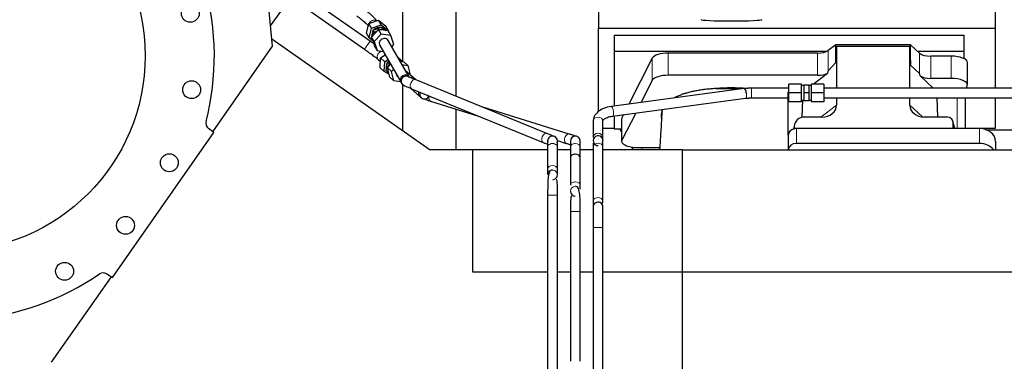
# Model space of a CAD drawing. Header units: inches. Extents: x 0 to 23760, y -13 to 16800.
# Tile 16 of 256: x 2439 to 3650, y 7138 to 7557. Entities that reach past the tile are written whole.
import ezdxf

# ---------------------------------------------------------------- set-up
doc = ezdxf.new("R2010")
doc.units = ezdxf.units.IN
doc.layers.add('1', color=7, linetype='Continuous', true_color=0xffffff)

msp = doc.modelspace()

# ---------------------------------------------------------------- linework, layer by layer
at = {"layer": '1', "color": 2, "linetype": 'Continuous', "lineweight": 25}
for p, q in [((2750.274, 7524.609), (2730.34, 7726.276)), ((2870.139, 7530.846), (2794.792, 7583.605)), ((3639.194, 7546.717), (3639.194, 7583.544)), ((2747.798, 7549.616), (2761.447, 7569.109)), ((2787.909, 7573.775), (2863.256, 7521.016)), ((2910.534, 7505.685), (2910.534, 7574.489)), ((2975.534, 7578.982), (2975.534, 7463.286)), ((3151.194, 7568.571), (3151.194, 7546.717)), ((2868.787, 7552.441), (2880.678, 7556.793)), ((2883.937, 7551.121), (2880.678, 7556.793)), ((2880.678, 7556.793), (2889.723, 7549.452)), ((2865.942, 7540.747), (2868.787, 7552.441)), ((2872.046, 7546.769), (2868.787, 7552.441)), ((2869.201, 7535.075), (2872.046, 7546.769)), ((2880.424, 7545.282), (2871.94, 7535.998)), ((2872.046, 7546.769), (2883.937, 7551.121)), ((2872.158, 7536.235), (2874.121, 7544.304)), ((2874.121, 7544.304), (2884.39, 7548.062)), ((2875.383, 7542.108), (2874.121, 7544.304)), ((2874.682, 7544.629), (2874.523, 7544.451)), ((2892.519, 7543.588), (2880.424, 7545.282)), ((2883.683, 7539.609), (2880.424, 7545.282)), ((2883.049, 7544.914), (2885.652, 7545.867)), ((2883.937, 7551.121), (2892.982, 7543.779)), ((2884.39, 7548.062), (2889.358, 7544.03)), ((2885.652, 7545.867), (2884.39, 7548.062)), ((2885.652, 7545.867), (2887.613, 7544.275)), ((2892.982, 7543.779), (2889.723, 7549.452)), ((3151.194, 7444.5), (3151.194, 7546.717)), ((3151.194, 7546.717), (3639.194, 7546.717)), ((3639.194, 7473.245), (3639.194, 7546.717)), ((2749.389, 7533.594), (2944.197, 7397.189)), ((2869.201, 7535.075), (2865.942, 7540.747)), ((2872.878, 7532.09), (2869.201, 7535.075)), ((2871.663, 7534.204), (2872.032, 7535.719)), ((2872.925, 7532.008), (2871.663, 7534.204)), ((2871.94, 7535.998), (2875.552, 7525.019)), ((2875.2, 7530.325), (2871.94, 7535.998)), ((2872.925, 7532.008), (2873.064, 7532.581)), ((2873.372, 7531.646), (2872.925, 7532.008)), ((2874.605, 7538.914), (2875.383, 7542.108)), ((2883.683, 7539.609), (2875.2, 7530.325)), ((2875.383, 7542.108), (2878.6, 7543.285)), ((2895.778, 7537.915), (2883.683, 7539.609)), ((2895.778, 7537.915), (2892.519, 7543.588)), ((2892.982, 7543.779), (2892.811, 7543.078)), ((2899.39, 7526.937), (2895.778, 7537.915)), ((3170.194, 7538.406), (3170.194, 7518.603)), ((3170.194, 7538.406), (3600.194, 7538.406)), ((3600.194, 7538.406), (3600.194, 7518.603)), ((2676.702, 7419.538), (2750.274, 7524.609)), ((2875.2, 7530.325), (2878.811, 7519.347)), ((2878.811, 7519.347), (2875.552, 7525.019)), ((2882.092, 7525.642), (2907.787, 7480.921)), ((2882.092, 7525.642), (2882.092, 7525.641)), ((2918.192, 7486.899), (2892.497, 7531.62)), ((2896.81, 7524.114), (2899.39, 7526.937)), ((3442.924, 7526.232), (3433.606, 7519.352)), ((3534.86, 7526.232), (3442.924, 7526.232)), ((3442.924, 7504.607), (3442.924, 7526.232)), ((3442.924, 7504.607), (3443.905, 7524.929)), ((3443.905, 7524.929), (3533.94, 7524.929)), ((3443.905, 7524.929), (3443.905, 7473.244)), ((3533.94, 7524.929), (3534.86, 7501.47)), ((3533.94, 7473.244), (3533.94, 7524.929)), ((3545.97, 7515.967), (3534.86, 7526.232)), ((3534.86, 7501.47), (3534.86, 7526.232)), ((2878.811, 7519.347), (2886.313, 7518.296)), ((2880.61, 7507.942), (2882.772, 7506.022)), ((2882.425, 7498.181), (2882.96, 7510.286)), ((2882.96, 7510.286), (2888.79, 7513.984)), ((2888.138, 7505.69), (2882.96, 7510.286)), ((2888.138, 7505.69), (2892.109, 7508.209)), ((2908.853, 7507.066), (2904.265, 7511.139)), ((2905.616, 7508.787), (2908.853, 7507.066)), ((3170.194, 7518.603), (3170.194, 7451.131)), ((3170.194, 7518.603), (3432.386, 7518.603)), ((3217.267, 7510.063), (3188.539, 7453.598)), ((3420.289, 7516.254), (3236.899, 7516.254)), ((3543.111, 7518.603), (3600.194, 7518.603)), ((3584.663, 7512.424), (3559.829, 7512.424)), ((3600.194, 7518.603), (3600.194, 7509.591)), ((2887.603, 7493.585), (2882.425, 7498.181)), ((2887.603, 7493.585), (2888.138, 7505.69)), ((2889.846, 7494.5), (2891.647, 7504.954)), ((2891.392, 7498.197), (2895.374, 7502.525)), ((2894.305, 7486.827), (2891.392, 7498.197)), ((2896.569, 7493.601), (2891.392, 7498.197)), ((2891.647, 7504.954), (2893.477, 7505.828)), ((2893.651, 7503.175), (2891.647, 7504.954)), ((2893.117, 7500.072), (2893.651, 7503.175)), ((2893.651, 7503.175), (2894.711, 7503.68)), ((2896.569, 7493.601), (2898.99, 7496.232)), ((2907.042, 7506.305), (2911.505, 7505.521)), ((2908.853, 7507.066), (2908.806, 7505.995)), ((2909.398, 7502.205), (2916.682, 7500.925)), ((2916.682, 7500.925), (2911.505, 7505.521)), ((2916.682, 7500.925), (2919.596, 7489.555)), ((3433.606, 7494.462), (3442.924, 7504.607)), ((3534.86, 7501.47), (3545.97, 7491.303)), ((3604.663, 7477.515), (3604.663, 7504.77)), ((2893.357, 7490.526), (2887.603, 7493.585)), ((2891.851, 7492.72), (2889.846, 7494.5)), ((2891.851, 7492.72), (2892.23, 7494.924)), ((2893.014, 7491.866), (2891.851, 7492.72)), ((2899.483, 7482.231), (2894.305, 7486.827)), ((2899.483, 7482.231), (2896.569, 7493.601)), ((2904.099, 7487.091), (2904.391, 7486.832)), ((2926.355, 7483.381), (2913.821, 7494.507)), ((2919.596, 7489.555), (2919.507, 7489.459)), ((3087.475, 7417.554), (2925.752, 7483.627)), ((2925.836, 7483.591), (2925.752, 7483.627)), ((3420.289, 7488.999), (3236.899, 7488.999)), ((3415.044, 7478.244), (3432.77, 7491.556)), ((3546.699, 7488.133), (3562.821, 7473.244)), ((3584.663, 7485.169), (3559.829, 7485.169)), ((2907.89, 7480.754), (2899.483, 7482.231)), ((2910.534, 7420.753), (2910.534, 7477.155)), ((2911.877, 7476.355), (2912.173, 7476.221)), ((2919.912, 7473.054), (2931.185, 7463.048)), ((2921.214, 7472.519), (3082.937, 7406.445)), ((3330.354, 7472.668), (3166.859, 7450.682)), ((3217.267, 7482.808), (3203.424, 7455.599)), ((3330.354, 7472.668), (3330.354, 7472.668)), ((3385.034, 7467.243), (3385.034, 7478.243)), ((3400.534, 7478.243), (3385.034, 7478.243)), ((3400.534, 7467.243), (3400.534, 7478.243)), ((3403.534, 7476.243), (3400.534, 7476.243)), ((3403.534, 7476.743), (3403.534, 7467.243)), ((3409.534, 7476.743), (3403.534, 7476.743)), ((3409.534, 7476.743), (3409.534, 7467.243)), ((3412.534, 7476.243), (3409.534, 7476.243)), ((3412.381, 7476.244), (3412.534, 7476.358)), ((3412.534, 7478.243), (3412.534, 7467.243)), ((3428.034, 7478.243), (3412.534, 7478.243)), ((3428.034, 7478.243), (3428.034, 7467.243)), ((3603.963, 7473.243), (3604.619, 7477.006)), ((2933.313, 7461.163), (2933.377, 7461.111)), ((2933.313, 7461.163), (2933.313, 7461.162)), ((3168.459, 7438.789), (3331.953, 7460.775)), ((3339.128, 7461.245), (3339.128, 7461.243)), ((3384.48, 7415.573), (3384.48, 7468.836)), ((3384.48, 7468.836), (3385.034, 7468.836)), ((3385.034, 7456.243), (3385.034, 7467.243)), ((3400.534, 7467.243), (3385.034, 7467.243)), ((3400.534, 7456.243), (3400.534, 7467.243)), ((3403.534, 7467.243), (3403.534, 7457.743)), ((3409.534, 7467.243), (3403.534, 7467.243)), ((3409.534, 7467.243), (3409.534, 7457.743)), ((3412.534, 7467.243), (3412.534, 7456.243)), ((3428.034, 7467.243), (3412.534, 7467.243)), ((3428.034, 7467.243), (3428.034, 7456.243)), ((3443.905, 7461.244), (3443.905, 7452.241)), ((3533.94, 7452.335), (3533.94, 7461.244)), ((3568.483, 7437.705), (3567.559, 7461.243)), ((3602.548, 7423.506), (3602.548, 7461.242)), ((3639.194, 7423.892), (3639.194, 7461.244)), ((2944.636, 7457.209), (3003.397, 7438.942)), ((2944.636, 7457.209), (2944.729, 7457.183)), ((2975.534, 7447.602), (2975.534, 7397.19)), ((3114.972, 7416.823), (3007.457, 7450.246)), ((3400.534, 7456.243), (3385.034, 7456.243)), ((3400.534, 7458.243), (3403.534, 7458.243)), ((3401.597, 7437.369), (3402.208, 7458.243)), ((3409.534, 7457.743), (3403.534, 7457.743)), ((3409.534, 7458.243), (3412.534, 7458.243)), ((3428.034, 7456.243), (3412.534, 7456.243)), ((3168.458, 7438.789), (3168.534, 7438.805)), ((3170.194, 7439.023), (3170.194, 7423.335)), ((3179.51, 7435.113), (3179.51, 7407.859)), ((3196.811, 7442.602), (3179.878, 7409.322)), ((3181.926, 7440.601), (3179.878, 7436.576)), ((3425.568, 7437.705), (3404.716, 7437.705)), ((3580.197, 7437.705), (3551.736, 7437.705)), ((2678.102, 7418.488), (2671.311, 7423.605)), ((3144.548, 7432.554), (3144.534, 7412.666)), ((3156.534, 7412.658), (3156.548, 7432.546)), ((3156.542, 7423.892), (3170.194, 7423.892)), ((3170.194, 7423.335), (3179.513, 7423.335)), ((3391.975, 7428.276), (3390.89, 7422.979)), ((3391.765, 7426.209), (3391.765, 7422.912)), ((3619.48, 7423.508), (3394.48, 7423.508)), ((3589.136, 7423.508), (3587.031, 7432.75)), ((3587.17, 7423.508), (3587.17, 7431.519)), ((3602.548, 7423.892), (3639.194, 7423.892)), ((2553.436, 7240.446), (2678.102, 7418.488)), ((3114.972, 7416.823), (3114.876, 7416.85)), ((3114.972, 7416.823), (3114.972, 7416.823)), ((3156.534, 7412.658), (3156.53, 7412.828)), ((3384.48, 7415.574), (3384.48, 7397.313)), ((3627.574, 7422.152), (3739.508, 7422.152)), ((3088.534, 7400.866), (3088.534, 7373.922)), ((3100.506, 7408.753), (3111.409, 7405.364)), ((3100.534, 7373.922), (3100.534, 7400.866)), ((3144.534, 7401.257), (3144.534, 7334.458)), ((3156.532, 7401.16), (3156.534, 7401.257)), ((3156.534, 7334.458), (3156.534, 7401.257)), ((3199.51, 7400.205), (3204.53, 7400.205)), ((3204.53, 7400.205), (3204.53, 7397.188)), ((3204.53, 7400.205), (3226.405, 7400.205)), ((3619.48, 7405.247), (3394.48, 7405.247)), ((3639.48, 7407.64), (3639.48, 7397.111)), ((2996.694, 7397.189), (2944.197, 7397.189)), ((3088.537, 7397.189), (2996.694, 7397.189)), ((2996.694, 7247.189), (2996.694, 7397.189)), ((3116.537, 7397.189), (3100.535, 7397.189)), ((3144.533, 7397.189), (3128.531, 7397.189)), ((3254.534, 7397.189), (3156.53, 7397.189)), ((3254.534, 7247.189), (3254.534, 7397.189)), ((7734.034, 7397.111), (3254.543, 7397.111)), ((3384.48, 7397.313), (3384.48, 7397.11)), ((3094.534, 7372.6), (3094.534, 7372.6)), ((3122.534, 7352.6), (3122.534, 7352.6)), ((3088.534, 7341.6), (3088.534, 7089.059)), ((3100.534, 7089.059), (3100.534, 7341.6)), ((3116.534, 7321.6), (3116.534, 7137.6)), ((3128.534, 7137.6), (3128.534, 7321.6)), ((3144.534, 7302.135), (3144.534, 7079.238)), ((3156.534, 7079.238), (3156.534, 7302.135)), ((2478.398, 7136.331), (2551.97, 7241.403)), ((2546.305, 7245.077), (2553.436, 7240.446)), ((3088.537, 7247.189), (2996.694, 7247.189)), ((3116.537, 7247.189), (3100.535, 7247.189)), ((3144.533, 7247.189), (3128.531, 7247.189)), ((3254.534, 7247.189), (3156.53, 7247.189)), ((3254.534, 6697.189), (3254.534, 7247.189)), ((7734.034, 7247.112), (3254.543, 7247.112))]:
    msp.add_line(p, q, dxfattribs=at)
at = {"layer": '1', "color": 110, "linetype": 'Continuous', "lineweight": 13}
for p, q in [((2870.139, 7530.846), (2863.256, 7521.017)), ((3217.267, 7482.808), (3217.267, 7510.063)), ((3236.899, 7488.999), (3236.899, 7516.254)), ((3420.289, 7488.999), (3420.289, 7516.254)), ((3433.606, 7494.462), (3433.606, 7519.352)), ((3545.97, 7491.303), (3545.97, 7515.967)), ((3559.829, 7485.169), (3559.829, 7512.424)), ((3584.663, 7485.169), (3584.663, 7512.424)), ((2907.787, 7480.921), (2907.793, 7480.912)), ((3339.128, 7473.243), (3339.128, 7461.245)), ((3592.339, 7461.243), (3592.339, 7423.508)), ((3424.549, 7437.705), (3443.905, 7452.241)), ((3533.94, 7452.335), (3549.678, 7437.799)), ((3179.878, 7409.322), (3179.878, 7436.576)), ((3391.765, 7426.209), (3391.117, 7423.046)), ((3394.48, 7423.508), (3394.48, 7405.247)), ((3588.994, 7423.508), (3587.17, 7431.519)), ((3619.48, 7423.508), (3619.48, 7405.247)), ((3144.534, 7412.666), (3144.534, 7412.666)), ((3088.534, 7341.6), (3100.534, 7341.6)), ((3116.534, 7321.6), (3122.534, 7321.6)), ((3122.534, 7321.6), (3128.534, 7321.6)), ((3144.534, 7302.135), (3156.533, 7302.135))]:
    msp.add_line(p, q, dxfattribs=at)
at = {"layer": '1', "color": 2, "linetype": 'Continuous', "lineweight": 25}
for centre, radius in [((2353.64, 7513.011), 240), ((2649.082, 7565.106), 11), ((2650.721, 7471.26), 11), ((2623.278, 7381.5), 11), ((2569.442, 7304.614), 11), ((2494.482, 7248.127), 11)]:
    msp.add_circle(centre, radius, dxfattribs=at)
for centre, radius, start, end in [((2353.64, 7513.011), 325, 65.143056, 224.856944), ((2353.64, 7513.011), 325, 345.56383, 44.856944), ((2676.126, 7429.994), 8, 165.56383, 233), ((3094.534, 7408.189), 6, 89.8875, 190.13625), ((3122.534, 7408.189), 6, 90.23625, 180), ((3150.534, 7408.579), 6, 331.734375, 270), ((3122.534, 7408.189), 6, 180, 206.544375), ((3122.534, 7346.6), 6, 180, 270), ((3150.534, 7327.135), 6, 345.52125, 171.264375), ((2353.64, 7513.011), 325, 245.143056, 304.43617), ((2541.948, 7238.367), 8, 57, 124.43617)]:
    msp.add_arc(centre, radius, start, end, dxfattribs=at)
at = {"layer": '1', "color": 110, "linetype": 'Continuous', "lineweight": 13, "extrusion": (1.65358e-06, 0, 1)}
msp.add_arc((3094.53, 7408.189, -0.005), 6, 89.85522, 190.141934, dxfattribs=at)
at = {"layer": '1', "color": 2, "linetype": 'Continuous', "lineweight": 25, "extrusion": (1.65358e-06, 0, 1)}
msp.add_arc((3094.53, 7408.189, -0.005), 6, 0, 89.85522, dxfattribs=at)
at = {"layer": '1', "color": 110, "linetype": 'Continuous', "lineweight": 13, "extrusion": (1.65356e-06, 0, 1)}
for start, end in [(90.08022, 180), (180, 206.558808)]:
    msp.add_arc((3122.53, 7408.189, 0.005), 6, start, end, dxfattribs=at)
at = {"layer": '1', "color": 2, "linetype": 'Continuous', "lineweight": 25, "extrusion": (-1.03549e-06, 0, 1)}
for start, end in [(90.021799, 94.358611), (292.508881, 0)]:
    msp.add_arc((3094.536, 7366.6, 0.003), 6, start, end, dxfattribs=at)
at = {"layer": '1', "color": 110, "linetype": 'Continuous', "lineweight": 13, "extrusion": (-1.03549e-06, 0, 1)}
for start, end in [(0, 90.02083), (0, 90.021799), (269.978201, 0)]:
    msp.add_arc((3094.536, 7366.6, 0.003), 6, start, end, dxfattribs=at)
at = {"layer": '1', "color": 110, "linetype": 'Continuous', "lineweight": 13}
for start, end in [(90.196875, 180), (90, 180), (180, 270)]:
    msp.add_arc((3122.534, 7346.6), 6, start, end, dxfattribs=at)
for centre, major_axis, ratio, start_param, end_param in [((2874.409, 7551.057), (-5.202, -2.989), 0.90655869, 3.58795363, 5.46122643), ((2884.593, 7512.429), (3.983, 4.487), 0.89469976, 2.24198609, 3.14165968), ((2884.593, 7512.429), (3.983, 4.487), 0.89469976, 0.44155897, 2.24198609), ((2912.99, 7483.91), (-5.202, -2.989), 0.90655869, 3.15402115, 6.28318531), ((2914.155, 7481.884), (-3.181, -5.087), 1, 3.127561, 6.27347337), ((2923.483, 7478.073), (-2.269, -5.554), 0.59694227, 3.14165481, 6.28314929), ((2935.168, 7467.535), (3.983, 4.487), 0.89469976, 2.24198609, 3.14116881), ((2935.168, 7467.535), (3.983, 4.487), 0.89469976, 1.98771342, 2.24198609), ((2937.072, 7465.839), (-3.759, -4.676), 0.99999951, 0.00009803, 1.89102856), ((2946.417, 7462.939), (1.781, 5.73), 0.60862198, 1.75779028, 3.14166184), ((2946.417, 7462.939), (1.781, 5.73), 0.60862198, 1.62918133, 1.75779028), ((3331.153, 7466.722), (-0.8, 5.946), 0.29241934, 3.14155937, 4.67308579), ((3167.659, 7444.735), (-0.8, 5.946), 0.29241934, 4.67308579, 6.28128667), ((3150.548, 7432.55), (-6, 0.004), 0.83667815, 3.14169036, 6.28318484), ((3167.659, 7444.735), (-0.8, 5.946), 0.29241934, 3.18534532, 4.67308579), ((3085.206, 7412), (-2.269, -5.554), 0.59694227, 3.12663406, 6.26763768), ((3113.19, 7411.093), (1.781, 5.73), 0.60862198, 1.75779028, 3.15609355), ((3113.19, 7411.093), (1.781, 5.73), 0.60862198, 0.02716543, 1.75779028), ((3150.534, 7412.662), (-6, 0.004), 0.83667815, 3.17546248, 6.28318531), ((3094.534, 7400.866), (-6, 0), 0.70710678, 3.14159265, 6.28318531), ((3122.534, 7400.866), (6, 0), 0.70710678, 1.57079633, 3.14561782), ((3122.534, 7400.866), (6, 0), 0.70710678, 0.00412334, 1.57079633), ((3150.534, 7401.257), (-6, 0), 0.70710678, 3.14159265, 6.28318531), ((3094.534, 7373.922), (-6, 0), 0.70710678, 3.15798784, 6.28279261), ((3094.534, 7373.922), (-6, 0), 0.70710678, 0.79708096, 0.94336137), ((3122.534, 7353.922), (6, 0), 0.70710678, 1.57079928, 3.14827149), ((3122.534, 7353.922), (6, 0), 0.70710678, 0.00314454, 1.57079928), ((3150.534, 7334.458), (-6, 0), 0.70710678, 3.13000803, 6.28161451)]:
    msp.add_ellipse(centre, major_axis=major_axis, ratio=ratio, start_param=start_param, end_param=end_param, dxfattribs=at)
at = {"layer": '1', "color": 2, "linetype": 'Continuous', "lineweight": 25}
for centre, major_axis, ratio, start_param, end_param in [((3314.534, 7557.577), (-37.664, 0), 0.05044336, 0, 3.14159265), ((2881.091, 7539.427), (7.804, 4.484), 0.90655872, 0.83244872, 1.90657888), ((2881.091, 7539.427), (7.804, 4.484), 0.90655872, 0.17664126, 0.49482568), ((2881.091, 7539.427), (7.804, 4.484), 0.90655872, 2.02870829, 2.83177791), ((2887.295, 7528.631), (-5.202, -2.989), 0.90655869, 4.23217647, 6.28318531), ((2887.295, 7528.631), (-5.202, -2.989), 0.90655869, 3.14155295, 4.23217647), ((3236.899, 7508.6), (20, 0), 0.38268343, 1.57079633, 2.94929469), ((3420.289, 7521.994), (-15, 0), 0.38268343, 1.57079633, 2.66338411), ((3559.829, 7518.164), (-15, 0), 0.38268343, 0.392691, 1.57079633), ((3584.663, 7504.77), (20, 0), 0.38268343, 0.00001232, 1.57079633), ((2898.228, 7500.325), (5.975, 6.731), 0.89469976, 1.78392661, 2.68625092), ((2898.228, 7500.325), (5.975, 6.731), 0.89469976, 1.43481713, 1.78392661), ((2908.082, 7491.578), (3.983, 4.487), 0.89469976, 2.49341167, 3.14156151), ((2914.154, 7481.885), (-2.551, -5.431), 1, 3.01234925, 6.15374558), ((2914.154, 7481.885), (-1.984, -5.662), 1, 3.12459476, 6.26589292), ((3236.899, 7481.346), (20, 0), 0.38268343, 1.57079633, 2.94929469), ((3420.289, 7494.74), (-15, 0), 0.38268343, 1.57079633, 2.55363769), ((3420.289, 7148.229), (-13.469, -346.314), 0.01906421, 3.16403895, 3.27378537), ((3559.829, 7079.695), (13.933, -411.641), 0.01349833, 3.01630089, 3.12837507), ((3559.829, 7490.909), (-15, 0), 0.38268343, 0.50476519, 1.57079633), ((3584.663, 7477.515), (20, 0), 0.38268343, 6.21662901, 7.85398163), ((3314.53, 7440.387), (86.5, 0), 0.38268343, 1.34837715, 1.79437947), ((3331.153, 7466.722), (-0.8, 5.946), 0.29241934, 4.67308579, 6.28318531), ((2937.072, 7465.839), (-3.759, -4.676), 0.99999951, 5.38946851, 6.28318531), ((2937.136, 7465.788), (-3.759, -4.676), 0.99999951, 0.00009803, 1.89495542), ((3424.81, 7452.841), (19.053, -1.602), 0.78999837, 4.81840689, 6.34950244), ((3552.352, 7452.841), (-18.368, -1.548), 0.81975949, 6.21419263, 7.75151177), ((3199.51, 7435.113), (20, 0), 0.38268343, 2.94929469, 3.14160971), ((3314.53, 7440.387), (86.5, 0), 0.38268343, 2.97250407, 3.29162567), ((3404.806, 7426.129), (13.036, -0.373), 0.88747945, 1.60301001, 3.16696865), ((3580.143, 7431.472), (-7.024, -0.222), 0.88679661, 3.1136042, 4.67680381), ((3395.194, 7520.049), (244, 0), 0.88701083, 3.6048794, 3.62814682), ((3394.48, 7415.574), (10, 0), 0.79339584, 1.84746968, 3.14159265), ((3394.48, 7402.715), (0, -20.985), 0.47652353, 3.31334518, 3.41653753), ((3394.48, 7415.574), (10, 0), 0.79339584, 1.57079633, 1.74254885), ((3619.48, 7407.64), (20, 0), 0.79339584, 0, 1.57079633), ((3199.51, 7407.859), (20, 0), 0.38268343, 2.94929469, 4.71238898), ((3395.194, 7520.049), (244, 0), 0.88701083, 3.72494714, 3.74526932), ((3394.48, 7397.313), (10, 0), 0.79339584, 1.57079633, 3.14159265), ((3619.48, 7389.379), (20, 0), 0.79339584, 0.50896255, 1.57079633), ((3122.534, 7387.709), (6, 0), 0.70710678, 1.5707978, 3.1456193), ((3122.534, 7387.709), (6, 0), 0.70710678, 0.00412482, 1.5707978)]:
    msp.add_ellipse(centre, major_axis=major_axis, ratio=ratio, start_param=start_param, end_param=end_param, dxfattribs=at)
for points, knots in [([(2878.458, 7555.787), (2877.971, 7556.446), (2876.352, 7558.44), (2872.602, 7562.245), (2866.944, 7567.07), (2862.819, 7570.149), (2860.644, 7571.676)], [0, 0, 0, 0, 0.15311345, 0.43976281, 0.72222075, 1, 1, 1, 1]), ([(2853.761, 7561.846), (2855.72, 7560.471), (2859.322, 7557.805), (2864.038, 7553.857), (2866.845, 7551.1), (2867.972, 7549.782), (2868.257, 7549.424)], [0, 0, 0, 0, 0.29966117, 0.59380133, 0.88293367, 1, 1, 1, 1]), ([(2863.256, 7521.016), (2865.171, 7519.674), (2868.804, 7517.088), (2873.849, 7513.365), (2877.969, 7510.18), (2879.859, 7508.607), (2880.611, 7507.94)], [0, 0, 0, 0, 0.25184165, 0.50234385, 0.75162586, 1, 1, 1, 1]), ([(2925.802, 7483.606), (2924.398, 7484.179), (2921.94, 7485.176), (2919.178, 7486.283), (2917.683, 7486.864), (2917.379, 7486.963), (2917.372, 7486.954)], [0, 0, 0, 0, 0.26635294, 0.52930346, 0.78914507, 1, 1, 1, 1]), ([(2907.794, 7480.909), (2908.133, 7480.087), (2908.938, 7478.896), (2910.108, 7477.446), (2910.776, 7476.969), (2910.964, 7476.85)], [0, 0, 0, 0, 0.60729726, 0.89727114, 1, 1, 1, 1]), ([(2910.922, 7476.829), (2911.001, 7476.781), (2911.57, 7476.521), (2913.672, 7475.63), (2916.909, 7474.286), (2919.644, 7473.162), (2921.163, 7472.54)], [0, 0, 0, 0, 0.25288313, 0.50480591, 0.75389703, 1, 1, 1, 1]), ([(3295.351, 7472.665), (3294.278, 7472.614), (3293.209, 7472.554), (3291.079, 7472.417), (3290.018, 7472.339), (3286.847, 7472.08), (3284.748, 7471.872), (3282.145, 7471.568), (3281.626, 7471.504), (3280.848, 7471.406), (3280.459, 7471.356), (3279.942, 7471.288), (3279.683, 7471.254), (3278.522, 7471.097), (3277.502, 7470.949), (3275.483, 7470.638), (3274.486, 7470.475), (3272.512, 7470.132), (3271.537, 7469.953), (3269.609, 7469.579), (3268.657, 7469.384), (3266.774, 7468.979), (3264.914, 7468.558), (3262.19, 7467.881), (3260.419, 7467.398), (3259.108, 7467.024), (3258.674, 7466.897), (3258.135, 7466.736), (3258.027, 7466.704), (3257.812, 7466.639), (3257.705, 7466.607), (3257.384, 7466.509), (3257.171, 7466.443), (3256.112, 7466.113), (3255.282, 7465.843), (3252.847, 7465.014), (3251.295, 7464.437), (3249.069, 7463.536), (3247.62, 7462.923), (3245.825, 7462.098), (3244.765, 7461.575), (3244.375, 7461.377)], [0, 0, 0, 0, 0.05377067, 0.05377067, 0.10754134, 0.10754134, 0.21508267, 0.21508267, 0.24196801, 0.24196801, 0.25541067, 0.26213201, 0.26885334, 0.26885334, 0.32262401, 0.32262401, 0.37639468, 0.37639468, 0.43016534, 0.43016534, 0.48393601, 0.48393601, 0.53770668, 0.59147735, 0.64524802, 0.64524802, 0.67213335, 0.67213335, 0.67885468, 0.67885468, 0.68557602, 0.68557602, 0.69901869, 0.69901869, 0.75278935, 0.75278935, 0.86033069, 0.86033069, 0.91410136, 0.96787203, 1, 1, 1, 1]), ([(3327.665, 7472.389), (3327.31, 7472.395), (3326.954, 7472.399), (3326.195, 7472.406), (3325.792, 7472.409), (3324.986, 7472.413), (3324.583, 7472.415), (3323.977, 7472.416), (3323.776, 7472.417), (3323.372, 7472.417), (3323.17, 7472.417), (3322.565, 7472.417), (3322.161, 7472.417), (3320.949, 7472.417), (3320.142, 7472.417), (3317.719, 7472.416), (3316.103, 7472.417), (3312.873, 7472.417), (3311.257, 7472.417), (3308.027, 7472.418), (3306.412, 7472.418), (3304.746, 7472.418), (3304.695, 7472.418), (3304.594, 7472.418), (3304.544, 7472.418), (3304.392, 7472.418), (3304.292, 7472.418), (3303.989, 7472.417), (3303.787, 7472.416), (3303.181, 7472.413), (3302.777, 7472.409), (3302.172, 7472.402), (3301.97, 7472.399), (3301.566, 7472.393), (3300.961, 7472.383), (3300.357, 7472.371), (3298.349, 7472.322), (3296.753, 7472.264), (3295.167, 7472.187)], [0, 0, 0, 0, 0.03291798, 0.03291798, 0.07011345, 0.07011345, 0.10730891, 0.10730891, 0.12590664, 0.12590664, 0.14450437, 0.14450437, 0.18169983, 0.18169983, 0.25609076, 0.25609076, 0.40487261, 0.40487261, 0.55365445, 0.55365445, 0.7024363, 0.7024363, 0.70708574, 0.70708574, 0.71173517, 0.71173517, 0.72103403, 0.72103403, 0.73963176, 0.73963176, 0.77682723, 0.77682723, 0.79542496, 0.79542496, 0.81402269, 0.85121815, 0.85121815, 1, 1, 1, 1]), ([(5793.819, 7473.243), (5771.841, 7473.243), (5730.411, 7473.243), (5672.058, 7473.243), (5621.287, 7473.243), (5578.097, 7473.243), (5541.841, 7473.243), (5471.727, 7473.243), (5325.435, 7473.243), (5031.908, 7473.243), (4586.529, 7473.243), (4199.848, 7473.243), (3941.594, 7473.243), (3857.219, 7473.243), (3791.194, 7473.243), (3739.654, 7473.243), (3696.687, 7473.243), (3643.724, 7473.243), (3580.738, 7473.243), (3507.727, 7473.243), (3455.712, 7473.243), (3428.034, 7473.243)], [0, 0, 0, 0, 0.02787022, 0.05253569, 0.07399641, 0.09225239, 0.10730362, 0.11997221, 0.1811625, 0.2928125, 0.4921875, 0.7459375, 0.78315417, 0.8196735, 0.85293149, 0.86687999, 0.88502986, 0.9074168, 0.9340408, 0.96490187, 1, 1, 1, 1]), ([(2931.866, 7468.17), (2931.8, 7468.048), (2931.498, 7467.435), (2931.178, 7466.246), (2931.106, 7464.987), (2931.358, 7464.304), (2931.424, 7464.153)], [0, 0, 0, 0, 0.09936192, 0.48917062, 0.88701329, 1, 1, 1, 1]), ([(2938.794, 7459.306), (2938.8, 7459.209), (2939.146, 7458.96), (2940.953, 7458.358), (2943.169, 7457.65), (2944.687, 7457.194)], [0, 0, 0, 0, 0.19259925, 0.55324359, 1, 1, 1, 1]), ([(3428.034, 7461.243), (3450.012, 7461.243), (3491.441, 7461.243), (3549.795, 7461.243), (3600.566, 7461.243), (3643.756, 7461.243), (3680.012, 7461.243), (3750.126, 7461.243), (3896.418, 7461.243), (4189.945, 7461.243), (4635.324, 7461.243), (5022.005, 7461.243), (5280.259, 7461.243), (5364.633, 7461.243), (5430.659, 7461.243), (5482.199, 7461.243), (5525.166, 7461.243), (5578.128, 7461.243), (5641.115, 7461.243), (5714.126, 7461.243), (5766.141, 7461.243), (5793.819, 7461.243)], [0, 0, 0, 0, 0.02787022, 0.05253569, 0.07399641, 0.09225239, 0.10730362, 0.11997221, 0.1811625, 0.2928125, 0.4921875, 0.7459375, 0.78315417, 0.8196735, 0.85293149, 0.86687999, 0.88502986, 0.9074168, 0.9340408, 0.96490187, 1, 1, 1, 1]), ([(3166.862, 7450.682), (3163.344, 7450.203), (3157.21, 7448.593), (3149.872, 7444.264), (3145.535, 7438.717), (3144.606, 7434.585), (3144.548, 7432.474)], [0, 0, 0, 0, 0.27673763, 0.53781086, 0.78132893, 1, 1, 1, 1]), ([(3156.547, 7432.627), (3156.493, 7432.952), (3156.763, 7433.734), (3158.31, 7435.42), (3162.113, 7437.508), (3166.003, 7438.408), (3168.456, 7438.789)], [0, 0, 0, 0, 0.20888293, 0.43859891, 0.70096831, 1, 1, 1, 1]), ([(3229.033, 7443.144), (3228.982, 7442.245), (3228.741, 7438.032), (3228.277, 7430.271), (3227.7, 7420.941), (3227.17, 7412.546), (3226.728, 7405.431), (3226.411, 7400.312), (3226.24, 7397.576), (3226.216, 7397.19)], [0, 0, 0, 0, 0.06096046, 0.28487578, 0.51780505, 0.67248472, 0.82531098, 0.97533472, 1, 1, 1, 1]), ([(3229.221, 7445.398), (3229.182, 7445.182), (3229.15, 7444.967), (3229.099, 7444.536), (3229.061, 7444.105), (3229.046, 7443.674), (3229.039, 7443.352), (3229.038, 7443.244), (3229.037, 7443.137)], [0, 0, 0, 0, 0.28585721, 0.28585721, 0.57171441, 0.85757162, 0.85757162, 1, 1, 1, 1]), ([(3096.172, 7413.828), (3095.895, 7413.955), (3094.691, 7414.502), (3092.006, 7415.673), (3089.112, 7416.88), (3087.525, 7417.533)], [0, 0, 0, 0, 0.14271544, 0.57684249, 1, 1, 1, 1]), ([(3100.534, 7400.866), (3100.531, 7401.605), (3100.526, 7402.98), (3100.54, 7405.491), (3100.473, 7405.992), (3100.318, 7406.299), (3100.454, 7407.064), (3100.579, 7408.147), (3100.453, 7409.476), (3100.013, 7410.684), (3099.662, 7411.393), (3099.378, 7411.717), (3099.349, 7411.749)], [0, 0, 0, 0, 0.11976659, 0.24951572, 0.55469811, 0.69455424, 0.75682545, 0.82085513, 0.89735431, 0.94332387, 0.99437914, 1, 1, 1, 1]), ([(3122.304, 7414.22), (3122.304, 7414.251), (3122.129, 7414.386), (3121.039, 7414.832), (3118.57, 7415.679), (3116.266, 7416.417), (3114.921, 7416.838)], [0, 0, 0, 0, 0.15702897, 0.43094562, 0.71174152, 1, 1, 1, 1]), ([(3128.534, 7400.877), (3128.59, 7402.863), (3128.475, 7406.012), (3128.56, 7408.243), (3128.033, 7410.39), (3127.11, 7412.101), (3125.639, 7413.391), (3123.968, 7414.066), (3123.021, 7414.187), (3122.518, 7414.189)], [0, 0, 0, 0, 0.36170137, 0.59023738, 0.66319596, 0.75172432, 0.86610611, 0.9315823, 1, 1, 1, 1]), ([(3082.886, 7406.467), (3084.226, 7405.922), (3086.378, 7405.067), (3087.997, 7404.462), (3088.597, 7404.25)], [0, 0, 0, 0, 0.54249201, 1, 1, 1, 1]), ([(3088.638, 7406.853), (3088.59, 7407.04), (3088.524, 7407.404), (3088.541, 7406.884), (3088.532, 7404.406), (3088.534, 7402.077), (3088.534, 7400.866)], [0, 0, 0, 0, 0.09423136, 0.29531858, 0.68495024, 1, 1, 1, 1]), ([(3111.46, 7405.349), (3113.052, 7404.857), (3114.816, 7404.322), (3116.367, 7403.865), (3116.647, 7403.783)], [0, 0, 0, 0, 0.81466347, 1, 1, 1, 1]), ([(3116.774, 7405.567), (3116.73, 7405.547), (3116.623, 7405.312), (3116.548, 7404.023), (3116.522, 7402.177), (3116.534, 7400.855)], [0, 0, 0, 0, 0.14843668, 0.51924355, 1, 1, 1, 1]), ([(3144.616, 7405.457), (3144.573, 7405.45), (3144.54, 7405.211), (3144.533, 7403.963), (3144.527, 7402.525), (3144.534, 7401.262)], [0, 0, 0, 0, 0.20541748, 0.45310178, 1, 1, 1, 1]), ([(3156.534, 7401.252), (3156.523, 7401.906), (3156.494, 7403.102), (3156.386, 7404.475), (3156.362, 7405.299), (3156.385, 7405.748), (3156.435, 7405.926), (3156.467, 7405.949), (3156.476, 7405.949)], [0, 0, 0, 0, 0.2813966, 0.552464, 0.68396243, 0.81496205, 0.95003599, 1, 1, 1, 1]), ([(3094.543, 7372.6), (3094.208, 7372.594), (3093.549, 7372.537), (3092.335, 7372.151), (3090.48, 7370.652), (3089.627, 7367.582), (3088.973, 7362.411), (3088.685, 7356.785), (3088.554, 7349.632), (3088.525, 7344.421), (3088.534, 7341.6)], [0, 0, 0, 0, 0.02837193, 0.06073649, 0.1396125, 0.35668282, 0.49305803, 0.64625662, 0.81550528, 1, 1, 1, 1]), ([(3088.534, 7373.922), (3088.534, 7372.728), (3088.532, 7370.419), (3088.541, 7367.904), (3088.524, 7367.34), (3088.602, 7367.799), (3088.807, 7368.56), (3089.311, 7369.68), (3090.102, 7370.711), (3090.962, 7371.455), (3091.473, 7371.756), (3091.728, 7371.883)], [0, 0, 0, 0, 0.22558683, 0.50474049, 0.64850752, 0.71564106, 0.7809505, 0.84831502, 0.92115483, 0.96288194, 1, 1, 1, 1]), ([(3100.554, 7367.434), (3100.55, 7367.778), (3100.46, 7369.816), (3100.625, 7372.118), (3100.534, 7373.922)], [0, 0, 0, 0, 0.16633825, 1, 1, 1, 1]), ([(3100.534, 7341.6), (3100.538, 7343.648), (3100.533, 7347.43), (3100.518, 7352.601), (3100.412, 7356.558), (3100.114, 7359.204), (3099.633, 7360.313), (3099.265, 7360.638), (3099.192, 7360.691)], [0, 0, 0, 0, 0.22130384, 0.42913095, 0.622387, 0.80046762, 0.9630134, 1, 1, 1, 1]), ([(3128.534, 7321.6), (3128.592, 7325.67), (3128.518, 7333.073), (3128.364, 7342.924), (3127.028, 7349.155), (3124.734, 7352.068), (3123.291, 7352.558), (3122.511, 7352.6)], [0, 0, 0, 0, 0.26517931, 0.51575915, 0.76217721, 0.8847555, 1, 1, 1, 1]), ([(3128.293, 7349.221), (3128.338, 7349.242), (3128.445, 7349.476), (3128.52, 7350.766), (3128.545, 7352.612), (3128.534, 7353.933)], [0, 0, 0, 0, 0.14843547, 0.51924271, 1, 1, 1, 1]), ([(3117.888, 7340.998), (3117.779, 7340.91), (3117.396, 7340.459), (3116.965, 7338.852), (3116.677, 7335.122), (3116.555, 7329.173), (3116.523, 7324.389), (3116.534, 7321.6)], [0, 0, 0, 0, 0.05925533, 0.23747351, 0.45260694, 0.70604639, 1, 1, 1, 1]), ([(3144.725, 7328.638), (3144.691, 7328.455), (3144.633, 7326.913), (3144.571, 7320.818), (3144.537, 7312.024), (3144.532, 7305.582), (3144.535, 7302.135)], [0, 0, 0, 0, 0.25559051, 0.50775231, 0.75587932, 1, 1, 1, 1]), ([(3144.534, 7334.463), (3144.596, 7333.795), (3144.611, 7332.555), (3144.551, 7330.908), (3144.533, 7330.35), (3144.533, 7329.912), (3144.56, 7329.445), (3144.632, 7328.953), (3144.717, 7328.634), (3144.771, 7328.471)], [0, 0, 0, 0, 0.62537448, 0.73413085, 0.78297087, 0.83091661, 0.88107683, 0.93597702, 1, 1, 1, 1]), ([(3155.432, 7330.547), (3155.65, 7330.922), (3156.264, 7332.174), (3156.51, 7333.492), (3156.534, 7334.453)], [0, 0, 0, 0, 0.3098708, 1, 1, 1, 1]), ([(3156.533, 7302.135), (3156.535, 7305.557), (3156.531, 7311.745), (3156.497, 7319.754), (3156.436, 7324.813), (3156.377, 7325.728), (3156.343, 7325.633)], [0, 0, 0, 0, 0.2561841, 0.50818489, 0.75591375, 1, 1, 1, 1])]:
    msp.add_open_spline(points, degree=3, knots=knots, dxfattribs=at)
for points, degree in [([(2874.736, 7527.583), (2873.251, 7528.652), (2871.723, 7529.736), (2870.139, 7530.846)], 3), ([(2912.075, 7476.256), (2912.076, 7476.256)], 1), ([(3295.167, 7472.187), (3295.229, 7472.347), (3295.29, 7472.506), (3295.351, 7472.665)], 3), ([(3339.128, 7473.243), (3330.356, 7472.668)], 1), ([(3385.034, 7473.243), (3339.128, 7473.243)], 1), ([(2931.185, 7463.048), (2933.022, 7461.417)], 1), ([(2931.424, 7464.153), (2931.783, 7462.373), (2933.333, 7461.147)], 2), ([(3331.951, 7460.775), (3339.128, 7461.243)], 1), ([(3339.128, 7461.243), (3385.034, 7461.243)], 1), ([(3228.972, 7435.054), (3228.982, 7435.182), (3228.992, 7435.311), (3229.002, 7435.439)], 3), ([(3229.264, 7445.958), (3229.249, 7445.771), (3229.235, 7445.584), (3229.221, 7445.398)], 3), ([(3156.461, 7409.507), (3156.533, 7409.081), (3156.534, 7412.66)], 2), ([(3116.534, 7400.851), (3116.534, 7387.694)], 1), ([(3128.534, 7387.725), (3128.534, 7400.882)], 1), ([(3116.534, 7387.694), (3116.534, 7353.907)], 1), ([(3128.534, 7353.938), (3128.534, 7387.725)], 1)]:
    msp.add_open_spline(points, degree=degree, dxfattribs=at)
msp.add_rational_spline([(3391.765, 7422.912), (3391.757, 7423.059), (3391.749, 7423.206)], [0.500000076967, 0.499999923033, 0.500000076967], degree=2, dxfattribs=at)

doc.saveas('drawing.dxf')
